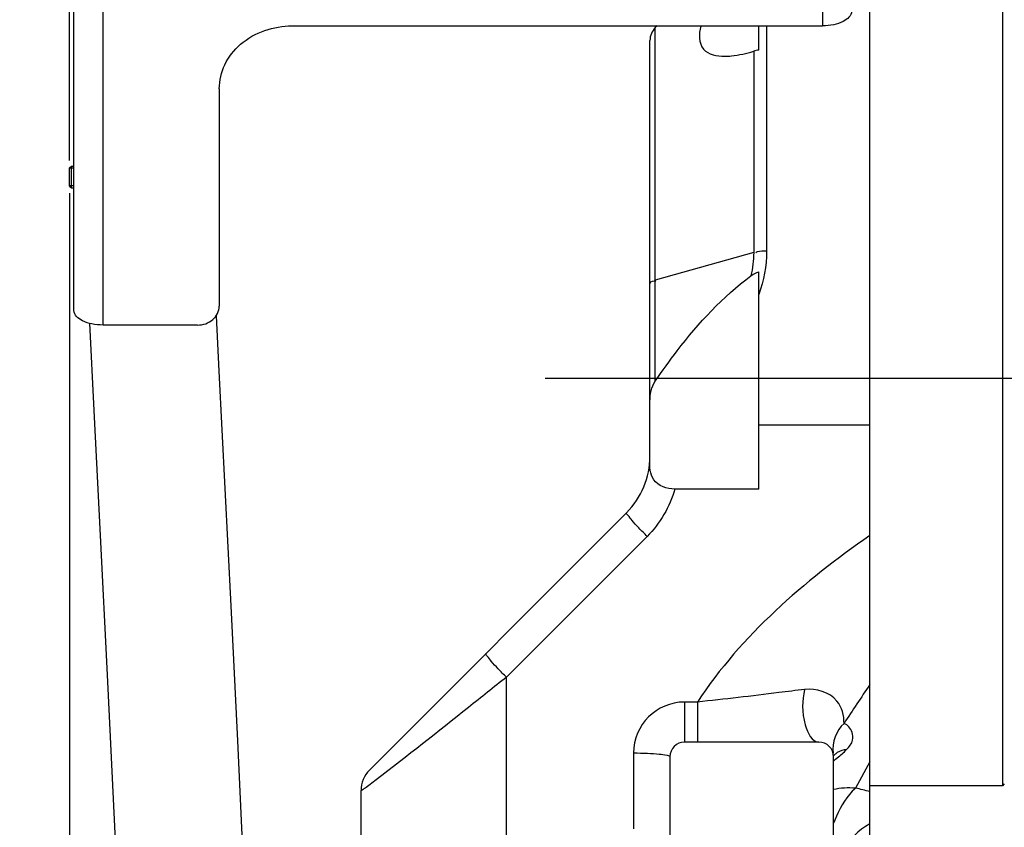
# Model space of a CAD drawing. Header units: millimetres. Extents: x 0 to 11890, y 0 to 8410.
# Tile 12 of 86: x 3815 to 4085, y 6717 to 6939. Entities that reach past the tile are written whole.
import ezdxf

# ---------------------------------------------------------------- set-up
doc = ezdxf.new("R2010")
doc.units = ezdxf.units.MM
doc.header["$LTSCALE"] = 653.95
doc.linetypes.add('CENTER', pattern=[0.6, 0.375, -0.075, 0.075, -0.075])
doc.layers.get('0').update_dxf_attribs({"linetype": 'CONTINUOUS'})
for name, color, linetype in [('204101000043_DXF_AXIS', 7, 'CONTINUOUS'), ('204101000043_DXF_DIMENSION', 7, 'CONTINUOUS'), ('304103000014_DXF_DIMENSION', 7, 'CONTINUOUS'), ('304103000023DXF_CONTINUOUS_LINE', 7, 'CONTINUOUS'), ('304105000045DXF_CONTINUOUS_LINE', 7, 'CONTINUOUS'), ('304301000016DXF_CONTINUOUS_LINE', 7, 'CONTINUOUS'), ('501023000027DXF_CONTINUOUS_LINE', 7, 'CONTINUOUS'), ('TANHUANGGUANDXF_CONTINUOUS_LINE', 7, 'CONTINUOUS')]:
    doc.layers.add(name, color=color, linetype=linetype)
doc.styles.get("Standard").update_dxf_attribs({"font": 'txt', "width": 0.7})
doc.dimstyles.new('DIMSTYLE_5', dxfattribs={"dimtxt": 100, "dimasz": 60, "dimexe": 2, "dimexo": 0.2, "dimgap": 2.5, "dimtad": 1, "dimdec": 0, "dimdsep": 46, "dimtxsty": 'Standard', "dimblk": '_FILLED', "dimblk1": '_FILLED', "dimblk2": '_FILLED', "dimcen": 0.09, "dimclrt": 5, "dimazin": 2, "dimtfac": 1, "dimtdec": 0, "dimtofl": 0, "dimtmove": 0, "dimatfit": 3, "dimldrblk": '_FILLED', "dimfxl": 0, "dimtolj": 1, "dimarcsym": 0})
doc.dimstyles.new('DIMSTYLE_6', dxfattribs={"dimtxt": 100, "dimasz": 60, "dimexe": 2, "dimexo": 0.2, "dimgap": 2.5, "dimtad": 1, "dimdsep": 46, "dimtxsty": 'Standard', "dimblk": '_FILLED', "dimblk1": '_FILLED', "dimblk2": '_FILLED', "dimcen": 0.09, "dimclrt": 5, "dimazin": 2, "dimtp": 0.01, "dimtm": 0.01, "dimtfac": 1, "dimtofl": 0, "dimtmove": 0, "dimatfit": 3, "dimldrblk": '_FILLED', "dimfxl": 0, "dimtolj": 1, "dimarcsym": 0})

# ---------------------------------------------------------------- blocks, each defined once
blk = doc.blocks.new('_FILLED')
at = {"color": 0, "linetype": 'ByBlock'}
blk.add_solid([(0, 0), (-1, 0.1667), (-1, -0.1667)], dxfattribs=at)
blk = doc.blocks.new('*D11')
at = {"layer": '304103000014_DXF_DIMENSION', "color": 2, "linetype": 'Continuous'}
for p, q in [((4103.74, 7246.38), (3355.35, 7246.38)), ((3375.35, 7246.38), (3375.35, 6313.78)), ((3375.35, 5381.18), (3375.35, 6313.78)), ((3938.84, 5381.18), (3355.35, 5381.18))]:
    blk.add_line(p, q, dxfattribs=at)
at = {"layer": '304103000014_DXF_DIMENSION', "color": 2, "linetype": 'Continuous', "xscale": 60, "yscale": 60, "zscale": 60}
for p, rotation in [((3375.35, 7246.38), 90), ((3375.35, 5381.18), 270)]:
    blk.add_blockref('_FILLED', p, dxfattribs=dict(at, rotation=rotation))
blk = doc.blocks.new('*D17')
at = {"layer": '204101000043_DXF_DIMENSION', "color": 2, "linetype": 'Continuous'}
for p, q in [((3828.24, 6891.09), (3828.24, 6345.06)), ((4181.44, 5799.39), (4181.44, 6385.06)), ((4004.84, 6365.06), (3430.43, 6365.06)), ((3828.24, 6365.06), (4004.84, 6365.06)), ((4181.44, 6365.06), (4004.84, 6365.06))]:
    blk.add_line(p, q, dxfattribs=at)
at = {"layer": '204101000043_DXF_DIMENSION', "color": 2, "linetype": 'Continuous', "xscale": 60, "yscale": 60, "zscale": 60, "rotation": 180}
blk.add_blockref('_FILLED', (3828.24, 6365.06), dxfattribs=at)
at = {"layer": '204101000043_DXF_DIMENSION', "color": 2, "linetype": 'Continuous', "xscale": 60, "yscale": 60, "zscale": 60}
blk.add_blockref('_FILLED', (4181.44, 6365.06), dxfattribs=at)
blk = doc.blocks.new('*D19')
at = {"layer": '204101000043_DXF_DIMENSION', "color": 2, "linetype": 'Continuous'}
for p, q in [((3828.24, 6900.09), (3828.24, 7364.35)), ((4181.44, 7082.18), (4181.44, 7364.35)), ((3828.24, 7344.35), (4004.84, 7344.35)), ((4181.44, 7344.35), (4004.84, 7344.35))]:
    blk.add_line(p, q, dxfattribs=at)
at = {"layer": '204101000043_DXF_DIMENSION', "color": 2, "linetype": 'Continuous', "xscale": 60, "yscale": 60, "zscale": 60, "rotation": 180}
blk.add_blockref('_FILLED', (3828.24, 7344.35), dxfattribs=at)
at = {"layer": '204101000043_DXF_DIMENSION', "color": 2, "linetype": 'Continuous', "xscale": 60, "yscale": 60, "zscale": 60}
blk.add_blockref('_FILLED', (4181.44, 7344.35), dxfattribs=at)

msp = doc.modelspace()

# ---------------------------------------------------------------- linework, layer by layer
at = {"layer": '204101000043_DXF_AXIS', "color": 7, "linetype": 'CENTER'}
msp.add_line((4166.445, 6840.181), (3959.09, 6840.181), dxfattribs=at)
at = {"layer": '304103000023DXF_CONTINUOUS_LINE', "color": 7, "linetype": 'Continuous'}
for p, q in [((4048.445, 6712.501), (4048.445, 6952.181)), ((3989.902, 6937.138), (3989.409, 6936.645)), ((4017.945, 6930.484), (4017.945, 6937.138)), ((3987.945, 6866.201), (3987.945, 6933.106)), ((4017.945, 6809.764), (4017.945, 6869.472)), ((3987.945, 6818.793), (3987.945, 6866.201)), ((4017.945, 6809.764), (3994.8, 6809.764)), ((3981.501, 6803.238), (3910.788, 6732.524)), ((4034.445, 6740.181), (3997.445, 6740.181)), ((3993.445, 6736.181), (3993.445, 6704.181)), ((4038.445, 6704.181), (4038.445, 6736.181)), ((3908.445, 6436.325), (3908.445, 6726.867))]:
    msp.add_line(p, q, dxfattribs=at)
at = {"layer": '304103000023DXF_CONTINUOUS_LINE', "color": 9, "linetype": 'Continuous'}
for p, q in [((3989.409, 6867.191), (3989.409, 6936.645)), ((4020.016, 6937.138), (4020.016, 6875.181)), ((4016.48, 6930.16), (4016.48, 6874.77)), ((4016.48, 6874.77), (3989.409, 6867.191)), ((3989.409, 6839.393), (3989.409, 6867.191)), ((4048.445, 6827.333), (4017.945, 6827.333)), ((3987.158, 6796.758), (3948.445, 6758.045)), ((3948.445, 6436.325), (3948.445, 6758.045)), ((3997.445, 6751.209), (3997.445, 6740.181)), ((4000.987, 6751.209), (3997.445, 6751.209)), ((4000.988, 6751.209), (4000.988, 6740.181)), ((3983.445, 6737.209), (3983.445, 6716.371)), ((4038.456, 6734.996), (4038.839, 6735.317)), ((4038.839, 6735.317), (4039.039, 6735.485)), ((4039.039, 6735.485), (4039.366, 6735.759)), ((4039.366, 6735.759), (4039.484, 6735.859)), ((4048.445, 6734.791), (4044.507, 6727.508))]:
    msp.add_line(p, q, dxfattribs=at)
at = {"layer": '304103000023DXF_CONTINUOUS_LINE', "color": 7, "linetype": 'Continuous'}
for centre, radius, start, end in [((3992.945, 6933.11), 5, 135.00002, 180.00003), ((3965.945, 6818.793), 22, 315.00201, 360), ((3997.445, 6736.181), 4, 90, 180), ((4034.445, 6736.181), 4, 0, 90), ((3916.445, 6726.867), 8, 135, 180)]:
    msp.add_arc(centre, radius, start, end, dxfattribs=at)
at = {"layer": '304103000023DXF_CONTINUOUS_LINE', "color": 9, "linetype": 'Continuous'}
for centre, radius, start, end in [((3997.445, 6737.208), 14, 90.00092, 179.99908), ((4035.89, 6682.175), 46.144, 74.21207, 79.23676)]:
    msp.add_arc(centre, radius, start, end, dxfattribs=at)
at = {"layer": '304103000023DXF_CONTINUOUS_LINE', "color": 7, "linetype": 'Continuous'}
for points, knots in [([(4001.913, 6937.054), (4001.316, 6935.014), (4001.339, 6929.64), (4006.461, 6928.788), (4008.52, 6928.785)], [0, 0, 0, 0, 0.5078899, 1, 1, 1, 1]), ([(4017.945, 6930.484), (4017.68, 6930.444), (4017.188, 6930.353), (4016.703, 6930.228), (4016.48, 6930.16)], [0, 0, 0, 0, 0.5341775, 1, 1, 1, 1]), ([(4008.52, 6928.785), (4009.137, 6928.784), (4011.836, 6928.933), (4014.49, 6929.552), (4016.48, 6930.16)], [0, 0, 0, 0, 0.228671, 1, 1, 1, 1]), ([(3989.409, 6839.393), (3991.333, 6842.259), (3998.95, 6852.892), (4008.02, 6862.632), (4015.721, 6868.431)], [0, 0, 0, 0, 0.263739, 1, 1, 1, 1]), ([(3994.8, 6809.764), (3992.675, 6809.764), (3987.942, 6811.389), (3987.849, 6816.003), (3987.926, 6817.888)], [0, 0, 0, 0, 0.5297582, 1, 1, 1, 1])]:
    msp.add_open_spline(points, degree=3, knots=knots, dxfattribs=at)
at = {"layer": '304103000023DXF_CONTINUOUS_LINE', "color": 9, "linetype": 'Continuous'}
for points in [[(4016.48, 6874.77), (4016.48, 6872.642), (4016.207, 6870.503), (4015.721, 6868.431)], [(4020.016, 6875.181), (4020.016, 6871.144), (4019.229, 6867.077), (4017.945, 6863.25)], [(3994.8, 6809.764), (3993.425, 6804.927), (3990.714, 6800.313), (3987.158, 6796.758)], [(4048.445, 6797.028), (4030.386, 6784.482), (4013.097, 6769.562), (4000.987, 6751.209)], [(4048.445, 6756.005), (4046.043, 6752.476), (4043.668, 6748.928), (4041.352, 6745.343)], [(4041.352, 6745.343), (4039.213, 6743.384), (4037.911, 6740.05), (4038.334, 6737.18)], [(4039.484, 6735.859), (4040.366, 6736.602), (4041.25, 6737.348), (4042.057, 6738.172)], [(4042.057, 6738.172), (4041.164, 6738.063), (4040.262, 6737.785), (4039.499, 6737.308)], [(4044.507, 6727.509), (4042.477, 6727.686), (4040.399, 6727.572), (4038.406, 6727.146)], [(4048.445, 6717.712), (4045.321, 6715.982), (4042.574, 6713.295), (4040.828, 6710.181)]]:
    msp.add_open_spline(points, degree=3, dxfattribs=at)
for points, knots in [([(4020.016, 6875.181), (4019.165, 6875.181), (4018.163, 6875.249), (4017.141, 6874.869), (4017.042, 6874.737)], [0, 0, 0, 0, 0.8378096, 1, 1, 1, 1]), ([(3987.945, 6866.201), (3987.945, 6866.288), (3988.034, 6866.954), (3988.98, 6867.001), (3989.528, 6867.033)], [0, 0, 0, 0, 0.1364484, 1, 1, 1, 1]), ([(3987.158, 6796.758), (3986.391, 6797.517), (3985.037, 6798.928), (3983.047, 6800.953), (3982.285, 6802.161), (3981.335, 6803.071), (3981.501, 6803.237)], [0, 0, 0, 0, 0.3747445, 0.6986162, 0.9182982, 1, 1, 1, 1]), ([(3948.445, 6758.045), (3947.678, 6758.803), (3946.324, 6760.215), (3944.333, 6762.24), (3943.572, 6763.448), (3942.621, 6764.358), (3942.788, 6764.524)], [0, 0, 0, 0, 0.3747444, 0.6986162, 0.9182982, 1, 1, 1, 1]), ([(3948.445, 6758.045), (3944.975, 6755.269), (3933.076, 6745.797), (3921.171, 6736.328), (3912.594, 6729.822)], [0, 0, 0, 0, 0.2921631, 1, 1, 1, 1]), ([(4030.508, 6754.681), (4028.135, 6754.383), (4018.303, 6753.156), (4008.462, 6752.001), (4000.987, 6751.208)], [0, 0, 0, 0, 0.2413862, 1, 1, 1, 1]), ([(4030.508, 6754.681), (4029.803, 6751.51), (4029.572, 6746.719), (4032.425, 6740.181), (4034.445, 6740.181)], [0, 0, 0, 0, 0.6166442, 1, 1, 1, 1]), ([(4041.352, 6745.343), (4041.371, 6747.486), (4039.922, 6753.181), (4033.637, 6755.068), (4030.508, 6754.681)], [0, 0, 0, 0, 0.4047171, 1, 1, 1, 1]), ([(4042.057, 6738.172), (4042.77, 6738.901), (4043.963, 6740.371), (4043.705, 6743.325), (4042.391, 6744.971), (4041.352, 6745.343)], [0, 0, 0, 0, 0.359536, 0.6107803, 1, 1, 1, 1]), ([(3983.445, 6737.209), (3984.72, 6737.209), (3987.026, 6737.155), (3990.305, 6736.994), (3992.003, 6736.663), (3993.445, 6736.466), (3993.445, 6736.181)], [0, 0, 0, 0, 0.3778681, 0.6988967, 0.9154141, 1, 1, 1, 1]), ([(4039.499, 6737.308), (4039.29, 6737.177), (4038.894, 6736.887), (4038.546, 6736.539), (4038.388, 6736.355)], [0, 0, 0, 0, 0.5048948, 1, 1, 1, 1]), ([(3912.594, 6729.822), (3911.584, 6729.055), (3910.051, 6727.791), (3909.079, 6727.297), (3908.446, 6726.765), (3908.445, 6726.867)], [0, 0, 0, 0, 0.7459246, 0.939714, 1, 1, 1, 1]), ([(4044.507, 6727.509), (4043.887, 6727.006), (4041.22, 6724.144), (4039.476, 6720.566), (4038.381, 6717.682)], [0, 0, 0, 0, 0.2055468, 1, 1, 1, 1])]:
    msp.add_open_spline(points, degree=3, knots=knots, dxfattribs=at)
at = {"layer": '304103000023DXF_CONTINUOUS_LINE', "color": 7, "linetype": 'Continuous'}
for points in [[(4015.721, 6868.431), (4016.374, 6868.923), (4017.15, 6869.276), (4017.945, 6869.472)], [(3987.945, 6833.908), (3987.945, 6835.8), (3988.354, 6837.822), (3989.409, 6839.393)]]:
    msp.add_open_spline(points, degree=3, dxfattribs=at)
at = {"layer": '304105000045DXF_CONTINUOUS_LINE', "color": 7, "linetype": 'Continuous'}
for p, q in [((3829.445, 6858.866), (3829.445, 7023.064)), ((3889.445, 6937.138), (4035.445, 6937.138)), ((3869.445, 6919.817), (3869.445, 6860.062)), ((3863.445, 6854.866), (3837.445, 6854.866))]:
    msp.add_line(p, q, dxfattribs=at)
at = {"layer": '304105000045DXF_CONTINUOUS_LINE', "color": 9, "linetype": 'Continuous'}
for p, q in [((3837.445, 6854.866), (3837.445, 7001.224)), ((4035.445, 6997.76), (4035.445, 6937.138))]:
    msp.add_line(p, q, dxfattribs=at)
at = {"layer": '304105000045DXF_CONTINUOUS_LINE', "color": 7, "linetype": 'Continuous'}
for points, knots in [([(4043.445, 6941.138), (4043.445, 6939.914), (4041.377, 6938.178), (4038.438, 6937.346), (4036.47, 6937.138), (4035.445, 6937.138)], [0, 0, 0, 0, 0.3871982, 0.6756457, 1, 1, 1, 1]), ([(3869.445, 6919.817), (3869.445, 6922.084), (3870.555, 6926.777), (3876.653, 6934.533), (3884.436, 6937.138), (3889.445, 6937.138)], [0, 0, 0, 0, 0.2351462, 0.4805285, 1, 1, 1, 1]), ([(3863.445, 6854.866), (3864.947, 6854.866), (3867.953, 6855.793), (3869.445, 6858.704), (3869.445, 6860.062)], [0, 0, 0, 0, 0.5253186, 1, 1, 1, 1]), ([(3837.445, 6854.866), (3836.419, 6854.866), (3834.452, 6855.073), (3831.512, 6855.905), (3829.445, 6857.641), (3829.445, 6858.866)], [0, 0, 0, 0, 0.3243543, 0.6128018, 1, 1, 1, 1])]:
    msp.add_open_spline(points, degree=3, knots=knots, dxfattribs=at)
at = {"layer": '304301000016DXF_CONTINUOUS_LINE', "color": 7, "linetype": 'Continuous'}
for p, q in [((4084.945, 6945.181), (4084.945, 6728.181)), ((4084.945, 6728.181), (4048.445, 6728.181)), ((4085.445, 6728.681), (4084.945, 6728.181))]:
    msp.add_line(p, q, dxfattribs=at)
at = {"layer": '501023000027DXF_CONTINUOUS_LINE', "color": 7, "linetype": 'Continuous'}
for p, q in [((3828.245, 6898.088), (3828.745, 6898.588)), ((3828.245, 6893.088), (3828.245, 6898.088)), ((3828.745, 6892.588), (3828.745, 6898.588)), ((3828.745, 6898.588), (3829.445, 6898.588)), ((3828.245, 6893.088), (3828.745, 6892.588)), ((3828.745, 6892.588), (3829.445, 6892.588))]:
    msp.add_line(p, q, dxfattribs=at)
at = {"layer": '501023000027DXF_CONTINUOUS_LINE', "color": 2, "linetype": 'Continuous'}
for p, q in [((3829.445, 6897.988), (3828.245, 6897.988)), ((3829.445, 6893.188), (3828.245, 6893.188))]:
    msp.add_line(p, q, dxfattribs=at)
at = {"layer": 'TANHUANGGUANDXF_CONTINUOUS_LINE', "color": 7, "linetype": 'Continuous'}
msp.add_line((3869.377, 6842.201), (3868.624, 6857.445), dxfattribs=at)
for points in [[(3833.695, 6855.35), (3834.894, 6831.371), (3836.652, 6797.003), (3838.589, 6758.727), (3840.623, 6717.012), (3842.677, 6672.092), (3844.661, 6624.01), (3846.457, 6572.456), (3847.859, 6517.144), (3848.452, 6460.181)], [(3880.634, 6596.531), (3880.099, 6612.652), (3878.301, 6658.024), (3876.414, 6700.646), (3874.514, 6740.582), (3872.666, 6777.698), (3869.377, 6842.201)]]:
    msp.add_lwpolyline(points, dxfattribs=at)

# ---------------------------------------------------------------- dimensions: what is measured, and where the dimension line sits
at = {"layer": '204101000043_DXF_DIMENSION', "color": 2, "linetype": 'Continuous'}
for base, p1, p2, picture, middle in [((3828.245, 7344.352), (4181.445, 7081.981), (3828.245, 6899.888), '*D19', (3829.845, 7344.352)), ((3828.245, 6365.064), (4181.445, 5799.186), (3828.245, 6891.288), '*D17', (3430.432, 6365.064))]:
    dim = msp.add_linear_dim(base=base, p1=p1, p2=p2, angle=180, dimstyle='DIMSTYLE_6', dxfattribs=at)
    dim.commit()
    dim.dimension.update_dxf_attribs({"geometry": picture, "text_midpoint": middle, "dimtype": 160})
at = {"layer": '304103000014_DXF_DIMENSION', "color": 2, "linetype": 'Continuous'}
dim = msp.add_linear_dim(base=(3375.348, 7246.381), p1=(3939.038, 5381.181), p2=(4103.945, 7246.381), angle=90, dimstyle='DIMSTYLE_5', dxfattribs=at)
dim.commit()
dim.dimension.update_dxf_attribs({"geometry": '*D11', "text_midpoint": (3375.348, 6173.781), "dimtype": 160})

doc.saveas('drawing.dxf')
